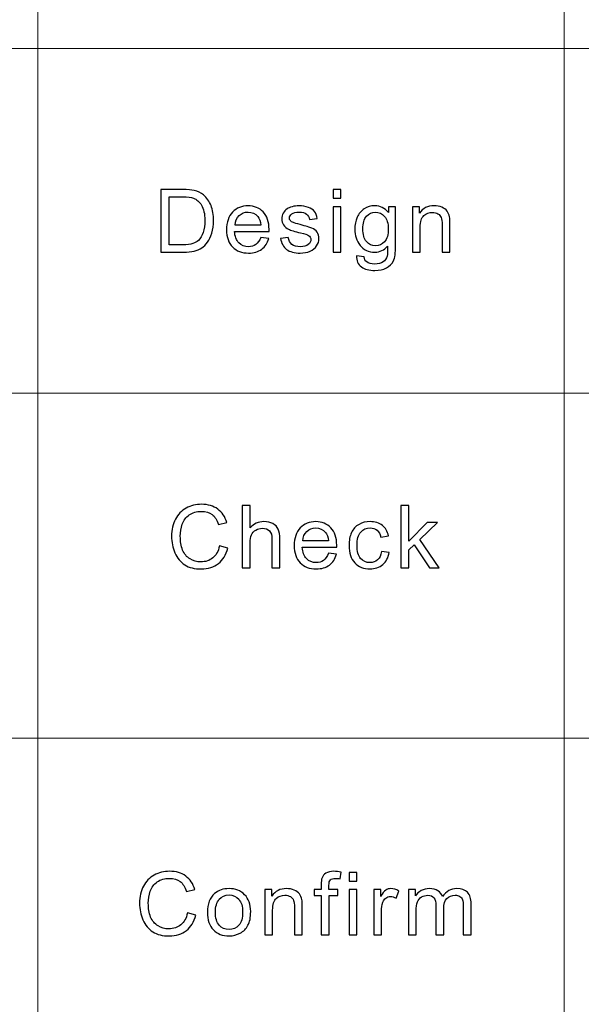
# Model space of a CAD drawing. Header units: millimetres. Extents: x -371 to 373, y -280 to 256.
# Tile 87 of 103: x 164 to 184, y -247 to -212. Entities that reach past the tile are written whole.
import ezdxf

# ---------------------------------------------------------------- set-up
doc = ezdxf.new("R2010")
doc.units = ezdxf.units.MM
doc.header["$MEASUREMENT"] = 0
doc.layers.add('layer 1', color=7, linetype='Continuous')

msp = doc.modelspace()

# ---------------------------------------------------------------- linework, layer by layer
at = {"layer": 'layer 1', "lineweight": 9}
for points in [[(164.7123, -175.029), (164.7123, -175.029), (164.7123, -262.7446), (164.7123, -262.7446)], [(183.8282, -175.029), (183.8282, -175.029), (183.8282, -262.7446), (183.8282, -262.7446)], [(107.3648, -212.6214), (107.3648, -212.6214), (241.1757, -212.6214), (241.1757, -212.6214)], [(107.3648, -225.1522), (107.3648, -225.1522), (241.1757, -225.1522), (241.1757, -225.1522)], [(95.4174, -237.683), (95.4174, -237.683), (241.1757, -237.683), (241.1757, -237.683)]]:
    msp.add_open_spline(points, degree=3, dxfattribs=at)
at = {"layer": 'layer 1', "color": 250}
for points, knots in [([(169.1731, -220.0209), (169.1731, -220.0209), (169.1731, -217.7476), (169.1731, -217.7476), (169.1731, -217.7476), (169.1731, -217.7476), (169.9713, -217.7476), (169.9713, -217.7476), (169.9713, -217.7476), (170.1516, -217.7476), (170.2891, -217.7582), (170.3841, -217.7799), (170.3841, -217.7799), (170.5167, -217.81), (170.63, -217.8645), (170.7238, -217.9429), (170.7238, -217.9429), (170.8464, -218.0445), (170.9375, -218.1736), (170.9978, -218.3313), (170.9978, -218.3313), (171.0588, -218.489), (171.0891, -218.6694), (171.0891, -218.8721), (171.0891, -218.8721), (171.0891, -219.0446), (171.0686, -219.1975), (171.0276, -219.3309), (171.0276, -219.3309), (170.9865, -219.4642), (170.9337, -219.5748), (170.8695, -219.6621), (170.8695, -219.6621), (170.8048, -219.7494), (170.7346, -219.8182), (170.6581, -219.868), (170.6581, -219.868), (170.582, -219.9182), (170.4898, -219.9563), (170.3818, -219.9823), (170.3818, -219.9823), (170.2735, -220.0082), (170.1494, -220.0209), (170.0091, -220.0209), (170.0091, -220.0209), (170.0091, -220.0209), (169.1731, -220.0209), (169.1731, -220.0209)], [0, 0, 0, 0, 0.0769231, 0.0769231, 0.0769231, 0.0769231, 0.1538462, 0.1538462, 0.1538462, 0.1538462, 0.2307692, 0.2307692, 0.2307692, 0.2307692, 0.3076923, 0.3076923, 0.3076923, 0.3076923, 0.3846154, 0.3846154, 0.3846154, 0.3846154, 0.4615385, 0.4615385, 0.4615385, 0.4615385, 0.5384615, 0.5384615, 0.5384615, 0.5384615, 0.6153846, 0.6153846, 0.6153846, 0.6153846, 0.6923077, 0.6923077, 0.6923077, 0.6923077, 0.7692308, 0.7692308, 0.7692308, 0.7692308, 0.8461538, 0.8461538, 0.8461538, 0.8461538, 1, 1, 1, 1]), ([(175.4325, -218.0651), (175.4325, -218.0651), (175.4325, -217.7476), (175.4325, -217.7476), (175.4325, -217.7476), (175.4325, -217.7476), (175.7173, -217.7476), (175.7173, -217.7476), (175.7173, -217.7476), (175.7173, -217.7476), (175.7173, -218.0651), (175.7173, -218.0651), (175.7173, -218.0651), (175.7173, -218.0651), (175.4325, -218.0651), (175.4325, -218.0651)], [0, 0, 0, 0, 0.2, 0.2, 0.2, 0.2, 0.4, 0.4, 0.4, 0.4, 0.6, 0.6, 0.6, 0.6, 1, 1, 1, 1]), ([(169.4805, -219.7542), (169.4805, -219.7542), (169.9746, -219.7542), (169.9746, -219.7542), (169.9746, -219.7542), (170.1273, -219.7542), (170.247, -219.7404), (170.3338, -219.7124), (170.3338, -219.7124), (170.4207, -219.6843), (170.4898, -219.6452), (170.5416, -219.5944), (170.5416, -219.5944), (170.6138, -219.523), (170.6704, -219.4266), (170.7109, -219.306), (170.7109, -219.306), (170.7514, -219.1853), (170.7718, -219.0393), (170.7718, -218.8673), (170.7718, -218.8673), (170.7718, -218.6292), (170.732, -218.4461), (170.6527, -218.318), (170.6527, -218.318), (170.5734, -218.19), (170.4768, -218.1043), (170.363, -218.0609), (170.363, -218.0609), (170.281, -218.0296), (170.1488, -218.0143), (169.9665, -218.0143), (169.9665, -218.0143), (169.9665, -218.0143), (169.4805, -218.0143), (169.4805, -218.0143), (169.4805, -218.0143), (169.4805, -218.0143), (169.4805, -219.7542), (169.4805, -219.7542)], [0, 0, 0, 0, 0.0909091, 0.0909091, 0.0909091, 0.0909091, 0.1818182, 0.1818182, 0.1818182, 0.1818182, 0.2727273, 0.2727273, 0.2727273, 0.2727273, 0.3636364, 0.3636364, 0.3636364, 0.3636364, 0.4545455, 0.4545455, 0.4545455, 0.4545455, 0.5454545, 0.5454545, 0.5454545, 0.5454545, 0.6363636, 0.6363636, 0.6363636, 0.6363636, 0.7272727, 0.7272727, 0.7272727, 0.7272727, 0.8181818, 0.8181818, 0.8181818, 0.8181818, 1, 1, 1, 1]), ([(172.8003, -219.4875), (172.8003, -219.4875), (173.0948, -219.5256), (173.0948, -219.5256), (173.0948, -219.5256), (173.0489, -219.6933), (172.9632, -219.824), (172.838, -219.9167), (172.838, -219.9167), (172.7129, -220.0093), (172.5532, -220.0558), (172.3585, -220.0558), (172.3585, -220.0558), (172.1136, -220.0558), (171.9194, -219.9817), (171.7759, -219.8336), (171.7759, -219.8336), (171.6325, -219.6859), (171.5607, -219.478), (171.5607, -219.2107), (171.5607, -219.2107), (171.5607, -218.9345), (171.633, -218.7197), (171.7781, -218.5673), (171.7781, -218.5673), (171.9232, -218.4143), (172.1115, -218.3381), (172.3429, -218.3381), (172.3429, -218.3381), (172.5667, -218.3381), (172.7496, -218.4128), (172.8914, -218.5625), (172.8914, -218.5625), (173.0333, -218.7123), (173.1046, -218.9229), (173.1046, -219.1943), (173.1046, -219.1943), (173.1046, -219.2107), (173.1039, -219.2356), (173.1029, -219.2684), (173.1029, -219.2684), (173.1029, -219.2684), (171.852, -219.2684), (171.852, -219.2684), (171.852, -219.2684), (171.8628, -219.4489), (171.9145, -219.5875), (172.0084, -219.6833), (172.0084, -219.6833), (172.1017, -219.7791), (172.2188, -219.8272), (172.3585, -219.8272), (172.3585, -219.8272), (172.4626, -219.8272), (172.5517, -219.8002), (172.6249, -219.7463), (172.6249, -219.7463), (172.6989, -219.6923), (172.7572, -219.606), (172.8003, -219.4875)], [0, 0, 0, 0, 0.0625, 0.0625, 0.0625, 0.0625, 0.125, 0.125, 0.125, 0.125, 0.1875, 0.1875, 0.1875, 0.1875, 0.25, 0.25, 0.25, 0.25, 0.3125, 0.3125, 0.3125, 0.3125, 0.375, 0.375, 0.375, 0.375, 0.4375, 0.4375, 0.4375, 0.4375, 0.5, 0.5, 0.5, 0.5, 0.5625, 0.5625, 0.5625, 0.5625, 0.625, 0.625, 0.625, 0.625, 0.6875, 0.6875, 0.6875, 0.6875, 0.75, 0.75, 0.75, 0.75, 0.8125, 0.8125, 0.8125, 0.8125, 0.875, 0.875, 0.875, 0.875, 1, 1, 1, 1]), ([(171.8682, -219.0398), (171.8682, -219.0398), (172.8035, -219.0398), (172.8035, -219.0398), (172.8035, -219.0398), (172.7911, -218.9012), (172.755, -218.7975), (172.6962, -218.7281), (172.6962, -218.7281), (172.6061, -218.6207), (172.4885, -218.5667), (172.3445, -218.5667), (172.3445, -218.5667), (172.2139, -218.5667), (172.1045, -218.6096), (172.0155, -218.6953), (172.0155, -218.6953), (171.927, -218.7811), (171.8779, -218.8959), (171.8682, -219.0398)], [0, 0, 0, 0, 0.1666667, 0.1666667, 0.1666667, 0.1666667, 0.3333333, 0.3333333, 0.3333333, 0.3333333, 0.5, 0.5, 0.5, 0.5, 0.6666667, 0.6666667, 0.6666667, 0.6666667, 1, 1, 1, 1]), ([(173.5211, -219.5288), (173.5211, -219.5288), (173.8027, -219.4843), (173.8027, -219.4843), (173.8027, -219.4843), (173.8183, -219.5949), (173.8626, -219.6796), (173.9348, -219.7389), (173.9348, -219.7389), (174.0071, -219.7976), (174.1085, -219.8272), (174.238, -219.8272), (174.238, -219.8272), (174.3691, -219.8272), (174.4661, -219.8013), (174.5298, -219.7489), (174.5298, -219.7489), (174.5929, -219.697), (174.6247, -219.6357), (174.6247, -219.5653), (174.6247, -219.5653), (174.6247, -219.5023), (174.5962, -219.4526), (174.5395, -219.4166), (174.5395, -219.4166), (174.4996, -219.3917), (174.4025, -219.3605), (174.2482, -219.3219), (174.2482, -219.3219), (174.04, -219.2705), (173.896, -219.2261), (173.8151, -219.1885), (173.8151, -219.1885), (173.7347, -219.1504), (173.6738, -219.0986), (173.6322, -219.0319), (173.6322, -219.0319), (173.5907, -218.9657), (173.5697, -218.8922), (173.5697, -218.8118), (173.5697, -218.8118), (173.5697, -218.7382), (173.5869, -218.6705), (173.6209, -218.608), (173.6209, -218.608), (173.6554, -218.5456), (173.7018, -218.4937), (173.7606, -218.4524), (173.7606, -218.4524), (173.8049, -218.4207), (173.8652, -218.3937), (173.9413, -218.3715), (173.9413, -218.3715), (174.0179, -218.3493), (174.0994, -218.3381), (174.1867, -218.3381), (174.1867, -218.3381), (174.3183, -218.3381), (174.4338, -218.3567), (174.533, -218.3942), (174.533, -218.3942), (174.6328, -218.4313), (174.7062, -218.4821), (174.7537, -218.5456), (174.7537, -218.5456), (174.8006, -218.6096), (174.8335, -218.6948), (174.8513, -218.8017), (174.8513, -218.8017), (174.8513, -218.8017), (174.573, -218.8398), (174.573, -218.8398), (174.573, -218.8398), (174.5605, -218.7541), (174.5238, -218.6869), (174.4635, -218.6387), (174.4635, -218.6387), (174.403, -218.5906), (174.3178, -218.5667), (174.2072, -218.5667), (174.2072, -218.5667), (174.0772, -218.5667), (173.984, -218.5879), (173.9283, -218.6302), (173.9283, -218.6302), (173.8728, -218.6726), (173.8447, -218.7223), (173.8447, -218.7789), (173.8447, -218.7789), (173.8447, -218.8149), (173.856, -218.8477), (173.8793, -218.8768), (173.8793, -218.8768), (173.9024, -218.9065), (173.9386, -218.9313), (173.9882, -218.9509), (173.9882, -218.9509), (174.0168, -218.9615), (174.0999, -218.9853), (174.239, -219.0224), (174.239, -219.0224), (174.4397, -219.0747), (174.58, -219.1181), (174.6598, -219.1515), (174.6598, -219.1515), (174.7396, -219.1848), (174.8022, -219.234), (174.8475, -219.2975), (174.8475, -219.2975), (174.8933, -219.3616), (174.9161, -219.4409), (174.9161, -219.5362), (174.9161, -219.5362), (174.9161, -219.6288), (174.8886, -219.7161), (174.833, -219.7981), (174.833, -219.7981), (174.7774, -219.8801), (174.6975, -219.9436), (174.5934, -219.9886), (174.5934, -219.9886), (174.4889, -220.0336), (174.3707, -220.0558), (174.239, -220.0558), (174.239, -220.0558), (174.0212, -220.0558), (173.8545, -220.0114), (173.7401, -219.923), (173.7401, -219.923), (173.6258, -219.8341), (173.5529, -219.7029), (173.5211, -219.5288)], [0, 0, 0, 0, 0.0294118, 0.0294118, 0.0294118, 0.0294118, 0.0588235, 0.0588235, 0.0588235, 0.0588235, 0.0882353, 0.0882353, 0.0882353, 0.0882353, 0.1176471, 0.1176471, 0.1176471, 0.1176471, 0.1470588, 0.1470588, 0.1470588, 0.1470588, 0.1764706, 0.1764706, 0.1764706, 0.1764706, 0.2058824, 0.2058824, 0.2058824, 0.2058824, 0.2352941, 0.2352941, 0.2352941, 0.2352941, 0.2647059, 0.2647059, 0.2647059, 0.2647059, 0.2941176, 0.2941176, 0.2941176, 0.2941176, 0.3235294, 0.3235294, 0.3235294, 0.3235294, 0.3529412, 0.3529412, 0.3529412, 0.3529412, 0.3823529, 0.3823529, 0.3823529, 0.3823529, 0.4117647, 0.4117647, 0.4117647, 0.4117647, 0.4411765, 0.4411765, 0.4411765, 0.4411765, 0.4705882, 0.4705882, 0.4705882, 0.4705882, 0.5, 0.5, 0.5, 0.5, 0.5294118, 0.5294118, 0.5294118, 0.5294118, 0.5588235, 0.5588235, 0.5588235, 0.5588235, 0.5882353, 0.5882353, 0.5882353, 0.5882353, 0.6176471, 0.6176471, 0.6176471, 0.6176471, 0.6470588, 0.6470588, 0.6470588, 0.6470588, 0.6764706, 0.6764706, 0.6764706, 0.6764706, 0.7058824, 0.7058824, 0.7058824, 0.7058824, 0.7352941, 0.7352941, 0.7352941, 0.7352941, 0.7647059, 0.7647059, 0.7647059, 0.7647059, 0.7941176, 0.7941176, 0.7941176, 0.7941176, 0.8235294, 0.8235294, 0.8235294, 0.8235294, 0.8529412, 0.8529412, 0.8529412, 0.8529412, 0.8823529, 0.8823529, 0.8823529, 0.8823529, 0.9117647, 0.9117647, 0.9117647, 0.9117647, 0.9411765, 0.9411765, 0.9411765, 0.9411765, 1, 1, 1, 1]), ([(175.4325, -220.0209), (175.4325, -220.0209), (175.4325, -218.3731), (175.4325, -218.3731), (175.4325, -218.3731), (175.4325, -218.3731), (175.7173, -218.3731), (175.7173, -218.3731), (175.7173, -218.3731), (175.7173, -218.3731), (175.7173, -220.0209), (175.7173, -220.0209), (175.7173, -220.0209), (175.7173, -220.0209), (175.4325, -220.0209), (175.4325, -220.0209)], [0, 0, 0, 0, 0.2, 0.2, 0.2, 0.2, 0.4, 0.4, 0.4, 0.4, 0.6, 0.6, 0.6, 0.6, 1, 1, 1, 1]), ([(176.279, -220.1574), (176.279, -220.1574), (176.5541, -220.1955), (176.5541, -220.1955), (176.5541, -220.1955), (176.5654, -220.2791), (176.5978, -220.34), (176.6506, -220.3786), (176.6506, -220.3786), (176.7213, -220.4299), (176.8179, -220.4559), (176.9403, -220.4559), (176.9403, -220.4559), (177.0719, -220.4559), (177.1739, -220.4299), (177.2456, -220.3786), (177.2456, -220.3786), (177.3174, -220.3273), (177.3659, -220.2548), (177.3913, -220.1622), (177.3913, -220.1622), (177.4059, -220.1056), (177.4128, -219.9865), (177.4118, -219.805), (177.4118, -219.805), (177.2871, -219.9489), (177.1324, -220.0209), (176.9468, -220.0209), (176.9468, -220.0209), (176.7159, -220.0209), (176.5369, -219.9394), (176.4106, -219.7759), (176.4106, -219.7759), (176.2839, -219.6129), (176.2208, -219.4171), (176.2208, -219.189), (176.2208, -219.189), (176.2208, -219.0319), (176.2498, -218.8869), (176.3076, -218.7541), (176.3076, -218.7541), (176.3653, -218.6213), (176.4494, -218.5191), (176.5595, -218.4466), (176.5595, -218.4466), (176.6695, -218.3741), (176.7989, -218.3381), (176.9479, -218.3381), (176.9479, -218.3381), (177.1458, -218.3381), (177.3092, -218.4175), (177.4377, -218.5763), (177.4377, -218.5763), (177.4377, -218.5763), (177.4377, -218.3731), (177.4377, -218.3731), (177.4377, -218.3731), (177.4377, -218.3731), (177.6998, -218.3731), (177.6998, -218.3731), (177.6998, -218.3731), (177.6998, -218.3731), (177.6998, -219.796), (177.6998, -219.796), (177.6998, -219.796), (177.6998, -220.0527), (177.6734, -220.2342), (177.6199, -220.341), (177.6199, -220.341), (177.5671, -220.4479), (177.4824, -220.5326), (177.3675, -220.5945), (177.3675, -220.5945), (177.2521, -220.6564), (177.1103, -220.6877), (176.942, -220.6877), (176.942, -220.6877), (176.7418, -220.6877), (176.5805, -220.6437), (176.4576, -220.5554), (176.4576, -220.5554), (176.334, -220.4675), (176.2747, -220.3347), (176.279, -220.1574)], [0, 0, 0, 0, 0.0454545, 0.0454545, 0.0454545, 0.0454545, 0.0909091, 0.0909091, 0.0909091, 0.0909091, 0.1363636, 0.1363636, 0.1363636, 0.1363636, 0.1818182, 0.1818182, 0.1818182, 0.1818182, 0.2272727, 0.2272727, 0.2272727, 0.2272727, 0.2727273, 0.2727273, 0.2727273, 0.2727273, 0.3181818, 0.3181818, 0.3181818, 0.3181818, 0.3636364, 0.3636364, 0.3636364, 0.3636364, 0.4090909, 0.4090909, 0.4090909, 0.4090909, 0.4545455, 0.4545455, 0.4545455, 0.4545455, 0.5, 0.5, 0.5, 0.5, 0.5454545, 0.5454545, 0.5454545, 0.5454545, 0.5909091, 0.5909091, 0.5909091, 0.5909091, 0.6363636, 0.6363636, 0.6363636, 0.6363636, 0.6818182, 0.6818182, 0.6818182, 0.6818182, 0.7272727, 0.7272727, 0.7272727, 0.7272727, 0.7727273, 0.7727273, 0.7727273, 0.7727273, 0.8181818, 0.8181818, 0.8181818, 0.8181818, 0.8636364, 0.8636364, 0.8636364, 0.8636364, 0.9090909, 0.9090909, 0.9090909, 0.9090909, 1, 1, 1, 1]), ([(176.512, -219.1689), (176.512, -219.3843), (176.5557, -219.5415), (176.6431, -219.6404), (176.6431, -219.6404), (176.7311, -219.7394), (176.8405, -219.7891), (176.9721, -219.7891), (176.9721, -219.7891), (177.1032, -219.7891), (177.2127, -219.7399), (177.3017, -219.6415), (177.3017, -219.6415), (177.3902, -219.5431), (177.4344, -219.3885), (177.4344, -219.1779), (177.4344, -219.1779), (177.4344, -218.9769), (177.3885, -218.825), (177.2974, -218.7229), (177.2974, -218.7229), (177.2063, -218.6207), (177.0962, -218.5699), (176.9679, -218.5699), (176.9679, -218.5699), (176.841, -218.5699), (176.7337, -218.6202), (176.6447, -218.7207), (176.6447, -218.7207), (176.5562, -218.8213), (176.512, -218.9705), (176.512, -219.1689)], [0, 0, 0, 0, 0.1111111, 0.1111111, 0.1111111, 0.1111111, 0.2222222, 0.2222222, 0.2222222, 0.2222222, 0.3333333, 0.3333333, 0.3333333, 0.3333333, 0.4444444, 0.4444444, 0.4444444, 0.4444444, 0.5555556, 0.5555556, 0.5555556, 0.5555556, 0.6666667, 0.6666667, 0.6666667, 0.6666667, 0.7777778, 0.7777778, 0.7777778, 0.7777778, 1, 1, 1, 1]), ([(178.3112, -220.0209), (178.3112, -220.0209), (178.3112, -218.3731), (178.3112, -218.3731), (178.3112, -218.3731), (178.3112, -218.3731), (178.5668, -218.3731), (178.5668, -218.3731), (178.5668, -218.3731), (178.5668, -218.3731), (178.5668, -218.607), (178.5668, -218.607), (178.5668, -218.607), (178.6898, -218.4276), (178.8679, -218.3381), (179.1003, -218.3381), (179.1003, -218.3381), (179.2017, -218.3381), (179.2945, -218.3561), (179.3792, -218.3916), (179.3792, -218.3916), (179.4639, -218.427), (179.5275, -218.4741), (179.5696, -218.5318), (179.5696, -218.5318), (179.6117, -218.5895), (179.6413, -218.6583), (179.6581, -218.7377), (179.6581, -218.7377), (179.6683, -218.7895), (179.6737, -218.88), (179.6737, -219.0091), (179.6737, -219.0091), (179.6737, -219.0091), (179.6737, -220.0209), (179.6737, -220.0209), (179.6737, -220.0209), (179.6737, -220.0209), (179.3889, -220.0209), (179.3889, -220.0209), (179.3889, -220.0209), (179.3889, -220.0209), (179.3889, -219.0197), (179.3889, -219.0197), (179.3889, -219.0197), (179.3889, -218.9059), (179.378, -218.8207), (179.3559, -218.7647), (179.3559, -218.7647), (179.3339, -218.7086), (179.2945, -218.6636), (179.2384, -218.6297), (179.2384, -218.6297), (179.1823, -218.5964), (179.116, -218.5794), (179.0404, -218.5794), (179.0404, -218.5794), (178.9196, -218.5794), (178.8155, -218.617), (178.7276, -218.6927), (178.7276, -218.6927), (178.6396, -218.7678), (178.596, -218.9112), (178.596, -219.1218), (178.596, -219.1218), (178.596, -219.1218), (178.596, -220.0209), (178.596, -220.0209), (178.596, -220.0209), (178.596, -220.0209), (178.3112, -220.0209), (178.3112, -220.0209)], [0, 0, 0, 0, 0.0526316, 0.0526316, 0.0526316, 0.0526316, 0.1052632, 0.1052632, 0.1052632, 0.1052632, 0.1578947, 0.1578947, 0.1578947, 0.1578947, 0.2105263, 0.2105263, 0.2105263, 0.2105263, 0.2631579, 0.2631579, 0.2631579, 0.2631579, 0.3157895, 0.3157895, 0.3157895, 0.3157895, 0.3684211, 0.3684211, 0.3684211, 0.3684211, 0.4210526, 0.4210526, 0.4210526, 0.4210526, 0.4736842, 0.4736842, 0.4736842, 0.4736842, 0.5263158, 0.5263158, 0.5263158, 0.5263158, 0.5789474, 0.5789474, 0.5789474, 0.5789474, 0.6315789, 0.6315789, 0.6315789, 0.6315789, 0.6842105, 0.6842105, 0.6842105, 0.6842105, 0.7368421, 0.7368421, 0.7368421, 0.7368421, 0.7894737, 0.7894737, 0.7894737, 0.7894737, 0.8421053, 0.8421053, 0.8421053, 0.8421053, 0.8947368, 0.8947368, 0.8947368, 0.8947368, 1, 1, 1, 1]), ([(171.3022, -230.6998), (171.3022, -230.6998), (171.6098, -230.776), (171.6098, -230.776), (171.6098, -230.776), (171.5455, -231.0232), (171.4301, -231.211), (171.2634, -231.3407), (171.2634, -231.3407), (171.0967, -231.4703), (170.8928, -231.5354), (170.6518, -231.5354), (170.6518, -231.5354), (170.4025, -231.5354), (170.1997, -231.4857), (170.0433, -231.3856), (170.0433, -231.3856), (169.8868, -231.2862), (169.7682, -231.1417), (169.6867, -230.9528), (169.6867, -230.9528), (169.6053, -230.7633), (169.5643, -230.5607), (169.5643, -230.3437), (169.5643, -230.3437), (169.5643, -230.1072), (169.6101, -229.9008), (169.7023, -229.7246), (169.7023, -229.7246), (169.7946, -229.5484), (169.9257, -229.4145), (170.0956, -229.323), (170.0956, -229.323), (170.2655, -229.2314), (170.4527, -229.1859), (170.6566, -229.1859), (170.6566, -229.1859), (170.8886, -229.1859), (171.0833, -229.2436), (171.2408, -229.3595), (171.2408, -229.3595), (171.3988, -229.4754), (171.5088, -229.6378), (171.5709, -229.8474), (171.5709, -229.8474), (171.5709, -229.8474), (171.2699, -229.9172), (171.2699, -229.9172), (171.2699, -229.9172), (171.2165, -229.7521), (171.1383, -229.6315), (171.0363, -229.5563), (171.0363, -229.5563), (170.9343, -229.4806), (170.806, -229.4431), (170.6512, -229.4431), (170.6512, -229.4431), (170.4737, -229.4431), (170.3249, -229.4849), (170.2056, -229.5685), (170.2056, -229.5685), (170.0864, -229.6521), (170.0022, -229.7648), (169.9542, -229.9056), (169.9542, -229.9056), (169.9057, -230.0469), (169.8814, -230.1924), (169.8814, -230.3421), (169.8814, -230.3421), (169.8814, -230.5353), (169.91, -230.7041), (169.9672, -230.848), (169.9672, -230.848), (170.0243, -230.9925), (170.1133, -231.0999), (170.2342, -231.1713), (170.2342, -231.1713), (170.355, -231.2428), (170.4856, -231.2782), (170.6264, -231.2782), (170.6264, -231.2782), (170.7979, -231.2782), (170.9425, -231.2295), (171.0611, -231.1327), (171.0611, -231.1327), (171.1798, -231.0353), (171.2602, -230.8914), (171.3022, -230.6998)], [0, 0, 0, 0, 0.0434783, 0.0434783, 0.0434783, 0.0434783, 0.0869565, 0.0869565, 0.0869565, 0.0869565, 0.1304348, 0.1304348, 0.1304348, 0.1304348, 0.173913, 0.173913, 0.173913, 0.173913, 0.2173913, 0.2173913, 0.2173913, 0.2173913, 0.2608696, 0.2608696, 0.2608696, 0.2608696, 0.3043478, 0.3043478, 0.3043478, 0.3043478, 0.3478261, 0.3478261, 0.3478261, 0.3478261, 0.3913043, 0.3913043, 0.3913043, 0.3913043, 0.4347826, 0.4347826, 0.4347826, 0.4347826, 0.4782609, 0.4782609, 0.4782609, 0.4782609, 0.5217391, 0.5217391, 0.5217391, 0.5217391, 0.5652174, 0.5652174, 0.5652174, 0.5652174, 0.6086957, 0.6086957, 0.6086957, 0.6086957, 0.6521739, 0.6521739, 0.6521739, 0.6521739, 0.6956522, 0.6956522, 0.6956522, 0.6956522, 0.7391304, 0.7391304, 0.7391304, 0.7391304, 0.7826087, 0.7826087, 0.7826087, 0.7826087, 0.826087, 0.826087, 0.826087, 0.826087, 0.8695652, 0.8695652, 0.8695652, 0.8695652, 0.9130435, 0.9130435, 0.9130435, 0.9130435, 1, 1, 1, 1]), ([(172.1332, -231.4973), (172.1332, -231.4973), (172.1332, -229.224), (172.1332, -229.224), (172.1332, -229.224), (172.1332, -229.224), (172.418, -229.224), (172.418, -229.224), (172.418, -229.224), (172.418, -229.224), (172.418, -230.0421), (172.418, -230.0421), (172.418, -230.0421), (172.5501, -229.8902), (172.7168, -229.8145), (172.9185, -229.8145), (172.9185, -229.8145), (173.0421, -229.8145), (173.1494, -229.8384), (173.2412, -229.8865), (173.2412, -229.8865), (173.3323, -229.9347), (173.3975, -230.0008), (173.4369, -230.0855), (173.4369, -230.0855), (173.4763, -230.1701), (173.4957, -230.2934), (173.4957, -230.4543), (173.4957, -230.4543), (173.4957, -230.4543), (173.4957, -231.4973), (173.4957, -231.4973), (173.4957, -231.4973), (173.4957, -231.4973), (173.2109, -231.4973), (173.2109, -231.4973), (173.2109, -231.4973), (173.2109, -231.4973), (173.2109, -230.4554), (173.2109, -230.4554), (173.2109, -230.4554), (173.2109, -230.3162), (173.1802, -230.2146), (173.1192, -230.1511), (173.1192, -230.1511), (173.0577, -230.0876), (172.9714, -230.0558), (172.8592, -230.0558), (172.8592, -230.0558), (172.7756, -230.0558), (172.6968, -230.077), (172.6229, -230.1199), (172.6229, -230.1199), (172.549, -230.1627), (172.4967, -230.2209), (172.4649, -230.2945), (172.4649, -230.2945), (172.4336, -230.3675), (172.418, -230.4686), (172.418, -230.5977), (172.418, -230.5977), (172.418, -230.5977), (172.418, -231.4973), (172.418, -231.4973), (172.418, -231.4973), (172.418, -231.4973), (172.1332, -231.4973), (172.1332, -231.4973)], [0, 0, 0, 0, 0.0555556, 0.0555556, 0.0555556, 0.0555556, 0.1111111, 0.1111111, 0.1111111, 0.1111111, 0.1666667, 0.1666667, 0.1666667, 0.1666667, 0.2222222, 0.2222222, 0.2222222, 0.2222222, 0.2777778, 0.2777778, 0.2777778, 0.2777778, 0.3333333, 0.3333333, 0.3333333, 0.3333333, 0.3888889, 0.3888889, 0.3888889, 0.3888889, 0.4444444, 0.4444444, 0.4444444, 0.4444444, 0.5, 0.5, 0.5, 0.5, 0.5555556, 0.5555556, 0.5555556, 0.5555556, 0.6111111, 0.6111111, 0.6111111, 0.6111111, 0.6666667, 0.6666667, 0.6666667, 0.6666667, 0.7222222, 0.7222222, 0.7222222, 0.7222222, 0.7777778, 0.7777778, 0.7777778, 0.7777778, 0.8333333, 0.8333333, 0.8333333, 0.8333333, 0.8888889, 0.8888889, 0.8888889, 0.8888889, 1, 1, 1, 1]), ([(177.8919, -231.4973), (177.8919, -231.4973), (177.8919, -229.224), (177.8919, -229.224), (177.8919, -229.224), (177.8919, -229.224), (178.1767, -229.224), (178.1767, -229.224), (178.1767, -229.224), (178.1767, -229.224), (178.1767, -230.5189), (178.1767, -230.5189), (178.1767, -230.5189), (178.1767, -230.5189), (178.8499, -229.8495), (178.8499, -229.8495), (178.8499, -229.8495), (178.8499, -229.8495), (179.2178, -229.8495), (179.2178, -229.8495), (179.2178, -229.8495), (179.2178, -229.8495), (178.577, -230.4617), (178.577, -230.4617), (178.577, -230.4617), (178.577, -230.4617), (179.2825, -231.4973), (179.2825, -231.4973), (179.2825, -231.4973), (179.2825, -231.4973), (178.9319, -231.4973), (178.9319, -231.4973), (178.9319, -231.4973), (178.9319, -231.4973), (178.3742, -230.6554), (178.3742, -230.6554), (178.3742, -230.6554), (178.3742, -230.6554), (178.1767, -230.8438), (178.1767, -230.8438), (178.1767, -230.8438), (178.1767, -230.8438), (178.1767, -231.4973), (178.1767, -231.4973), (178.1767, -231.4973), (178.1767, -231.4973), (177.8919, -231.4973), (177.8919, -231.4973)], [0, 0, 0, 0, 0.0769231, 0.0769231, 0.0769231, 0.0769231, 0.1538462, 0.1538462, 0.1538462, 0.1538462, 0.2307692, 0.2307692, 0.2307692, 0.2307692, 0.3076923, 0.3076923, 0.3076923, 0.3076923, 0.3846154, 0.3846154, 0.3846154, 0.3846154, 0.4615385, 0.4615385, 0.4615385, 0.4615385, 0.5384615, 0.5384615, 0.5384615, 0.5384615, 0.6153846, 0.6153846, 0.6153846, 0.6153846, 0.6923077, 0.6923077, 0.6923077, 0.6923077, 0.7692308, 0.7692308, 0.7692308, 0.7692308, 0.8461538, 0.8461538, 0.8461538, 0.8461538, 1, 1, 1, 1]), ([(175.2587, -230.9639), (175.2587, -230.9639), (175.5532, -231.002), (175.5532, -231.002), (175.5532, -231.002), (175.5073, -231.1697), (175.4216, -231.3004), (175.2964, -231.3931), (175.2964, -231.3931), (175.1713, -231.4857), (175.0116, -231.5322), (174.8169, -231.5322), (174.8169, -231.5322), (174.572, -231.5322), (174.3779, -231.4581), (174.2343, -231.31), (174.2343, -231.31), (174.0909, -231.1623), (174.0191, -230.9544), (174.0191, -230.6871), (174.0191, -230.6871), (174.0191, -230.4109), (174.0914, -230.1961), (174.2365, -230.0437), (174.2365, -230.0437), (174.3816, -229.8907), (174.5699, -229.8145), (174.8013, -229.8145), (174.8013, -229.8145), (175.0252, -229.8145), (175.208, -229.8892), (175.3498, -230.0389), (175.3498, -230.0389), (175.4917, -230.1887), (175.563, -230.3993), (175.563, -230.6707), (175.563, -230.6707), (175.563, -230.6871), (175.5624, -230.712), (175.5613, -230.7448), (175.5613, -230.7448), (175.5613, -230.7448), (174.3104, -230.7448), (174.3104, -230.7448), (174.3104, -230.7448), (174.3212, -230.9253), (174.373, -231.0639), (174.4668, -231.1597), (174.4668, -231.1597), (174.5601, -231.2555), (174.6772, -231.3036), (174.8169, -231.3036), (174.8169, -231.3036), (174.921, -231.3036), (175.0101, -231.2766), (175.0834, -231.2227), (175.0834, -231.2227), (175.1573, -231.1687), (175.2156, -231.0824), (175.2587, -230.9639)], [0, 0, 0, 0, 0.0625, 0.0625, 0.0625, 0.0625, 0.125, 0.125, 0.125, 0.125, 0.1875, 0.1875, 0.1875, 0.1875, 0.25, 0.25, 0.25, 0.25, 0.3125, 0.3125, 0.3125, 0.3125, 0.375, 0.375, 0.375, 0.375, 0.4375, 0.4375, 0.4375, 0.4375, 0.5, 0.5, 0.5, 0.5, 0.5625, 0.5625, 0.5625, 0.5625, 0.625, 0.625, 0.625, 0.625, 0.6875, 0.6875, 0.6875, 0.6875, 0.75, 0.75, 0.75, 0.75, 0.8125, 0.8125, 0.8125, 0.8125, 0.875, 0.875, 0.875, 0.875, 1, 1, 1, 1]), ([(174.3266, -230.5162), (174.3266, -230.5162), (175.262, -230.5162), (175.262, -230.5162), (175.262, -230.5162), (175.2495, -230.3776), (175.2134, -230.2739), (175.1546, -230.2045), (175.1546, -230.2045), (175.0645, -230.0971), (174.9469, -230.0431), (174.8029, -230.0431), (174.8029, -230.0431), (174.6724, -230.0431), (174.5629, -230.086), (174.4739, -230.1717), (174.4739, -230.1717), (174.3854, -230.2575), (174.3363, -230.3723), (174.3266, -230.5162)], [0, 0, 0, 0, 0.1666667, 0.1666667, 0.1666667, 0.1666667, 0.3333333, 0.3333333, 0.3333333, 0.3333333, 0.5, 0.5, 0.5, 0.5, 0.6666667, 0.6666667, 0.6666667, 0.6666667, 1, 1, 1, 1]), ([(177.19, -230.894), (177.19, -230.894), (177.4683, -230.9321), (177.4683, -230.9321), (177.4683, -230.9321), (177.4376, -231.12), (177.3599, -231.2666), (177.2342, -231.3729), (177.2342, -231.3729), (177.1085, -231.4793), (176.9537, -231.5322), (176.7708, -231.5322), (176.7708, -231.5322), (176.5416, -231.5322), (176.3571, -231.4587), (176.2179, -231.3116), (176.2179, -231.3116), (176.0783, -231.1645), (176.0086, -230.9538), (176.0086, -230.6797), (176.0086, -230.6797), (176.0086, -230.5019), (176.0388, -230.3469), (176.0988, -230.2135), (176.0988, -230.2135), (176.1586, -230.0807), (176.2497, -229.9807), (176.3728, -229.9146), (176.3728, -229.9146), (176.4952, -229.8479), (176.6284, -229.8145), (176.773, -229.8145), (176.773, -229.8145), (176.9548, -229.8145), (177.1042, -229.8595), (177.2196, -229.95), (177.2196, -229.95), (177.3357, -230.0405), (177.4101, -230.1691), (177.4424, -230.3352), (177.4424, -230.3352), (177.4424, -230.3352), (177.1674, -230.3765), (177.1674, -230.3765), (177.1674, -230.3765), (177.1408, -230.2659), (177.0945, -230.1828), (177.0271, -230.1268), (177.0271, -230.1268), (176.9602, -230.0712), (176.8793, -230.0431), (176.7843, -230.0431), (176.7843, -230.0431), (176.6409, -230.0431), (176.5243, -230.0934), (176.4342, -230.194), (176.4342, -230.194), (176.3447, -230.295), (176.3, -230.4538), (176.3, -230.6718), (176.3, -230.6718), (176.3, -230.893), (176.3431, -231.0533), (176.4294, -231.1533), (176.4294, -231.1533), (176.5162, -231.2534), (176.6289, -231.3036), (176.7676, -231.3036), (176.7676, -231.3036), (176.8798, -231.3036), (176.9732, -231.2703), (177.0476, -231.2031), (177.0476, -231.2031), (177.1225, -231.1364), (177.17, -231.0332), (177.19, -230.894)], [0, 0, 0, 0, 0.05, 0.05, 0.05, 0.05, 0.1, 0.1, 0.1, 0.1, 0.15, 0.15, 0.15, 0.15, 0.2, 0.2, 0.2, 0.2, 0.25, 0.25, 0.25, 0.25, 0.3, 0.3, 0.3, 0.3, 0.35, 0.35, 0.35, 0.35, 0.4, 0.4, 0.4, 0.4, 0.45, 0.45, 0.45, 0.45, 0.5, 0.5, 0.5, 0.5, 0.55, 0.55, 0.55, 0.55, 0.6, 0.6, 0.6, 0.6, 0.65, 0.65, 0.65, 0.65, 0.7, 0.7, 0.7, 0.7, 0.75, 0.75, 0.75, 0.75, 0.8, 0.8, 0.8, 0.8, 0.85, 0.85, 0.85, 0.85, 0.9, 0.9, 0.9, 0.9, 1, 1, 1, 1]), ([(170.1401, -244.0348), (170.1401, -244.0348), (170.4477, -244.111), (170.4477, -244.111), (170.4477, -244.111), (170.3834, -244.3582), (170.268, -244.546), (170.1013, -244.6757), (170.1013, -244.6757), (169.9346, -244.8053), (169.7307, -244.8704), (169.4897, -244.8704), (169.4897, -244.8704), (169.2404, -244.8704), (169.0376, -244.8207), (168.8812, -244.7206), (168.8812, -244.7206), (168.7247, -244.6212), (168.6061, -244.4767), (168.5246, -244.2878), (168.5246, -244.2878), (168.4432, -244.0983), (168.4022, -243.8957), (168.4022, -243.6787), (168.4022, -243.6787), (168.4022, -243.4422), (168.448, -243.2358), (168.5402, -243.0596), (168.5402, -243.0596), (168.6325, -242.8834), (168.7636, -242.7495), (168.9335, -242.658), (168.9335, -242.658), (169.1034, -242.5664), (169.2906, -242.5209), (169.4945, -242.5209), (169.4945, -242.5209), (169.7265, -242.5209), (169.9212, -242.5786), (170.0787, -242.6945), (170.0787, -242.6945), (170.2367, -242.8104), (170.3467, -242.9728), (170.4088, -243.1824), (170.4088, -243.1824), (170.4088, -243.1824), (170.1078, -243.2522), (170.1078, -243.2522), (170.1078, -243.2522), (170.0544, -243.0871), (169.9762, -242.9665), (169.8742, -242.8913), (169.8742, -242.8913), (169.7722, -242.8156), (169.6439, -242.7781), (169.4891, -242.7781), (169.4891, -242.7781), (169.3116, -242.7781), (169.1628, -242.8199), (169.0435, -242.9035), (169.0435, -242.9035), (168.9243, -242.9871), (168.8401, -243.0998), (168.7921, -243.2406), (168.7921, -243.2406), (168.7436, -243.3819), (168.7193, -243.5274), (168.7193, -243.6771), (168.7193, -243.6771), (168.7193, -243.8703), (168.7479, -244.0391), (168.8051, -244.183), (168.8051, -244.183), (168.8622, -244.3275), (168.9512, -244.4349), (169.0721, -244.5063), (169.0721, -244.5063), (169.1929, -244.5778), (169.3235, -244.6132), (169.4643, -244.6132), (169.4643, -244.6132), (169.6358, -244.6132), (169.7804, -244.5645), (169.899, -244.4677), (169.899, -244.4677), (170.0177, -244.3703), (170.0981, -244.2264), (170.1401, -244.0348)], [0, 0, 0, 0, 0.0434783, 0.0434783, 0.0434783, 0.0434783, 0.0869565, 0.0869565, 0.0869565, 0.0869565, 0.1304348, 0.1304348, 0.1304348, 0.1304348, 0.173913, 0.173913, 0.173913, 0.173913, 0.2173913, 0.2173913, 0.2173913, 0.2173913, 0.2608696, 0.2608696, 0.2608696, 0.2608696, 0.3043478, 0.3043478, 0.3043478, 0.3043478, 0.3478261, 0.3478261, 0.3478261, 0.3478261, 0.3913043, 0.3913043, 0.3913043, 0.3913043, 0.4347826, 0.4347826, 0.4347826, 0.4347826, 0.4782609, 0.4782609, 0.4782609, 0.4782609, 0.5217391, 0.5217391, 0.5217391, 0.5217391, 0.5652174, 0.5652174, 0.5652174, 0.5652174, 0.6086957, 0.6086957, 0.6086957, 0.6086957, 0.6521739, 0.6521739, 0.6521739, 0.6521739, 0.6956522, 0.6956522, 0.6956522, 0.6956522, 0.7391304, 0.7391304, 0.7391304, 0.7391304, 0.7826087, 0.7826087, 0.7826087, 0.7826087, 0.826087, 0.826087, 0.826087, 0.826087, 0.8695652, 0.8695652, 0.8695652, 0.8695652, 0.9130435, 0.9130435, 0.9130435, 0.9130435, 1, 1, 1, 1]), ([(174.9986, -244.8323), (174.9986, -244.8323), (174.9986, -243.4004), (174.9986, -243.4004), (174.9986, -243.4004), (174.9986, -243.4004), (174.7462, -243.4004), (174.7462, -243.4004), (174.7462, -243.4004), (174.7462, -243.4004), (174.7462, -243.1845), (174.7462, -243.1845), (174.7462, -243.1845), (174.7462, -243.1845), (174.9986, -243.1845), (174.9986, -243.1845), (174.9986, -243.1845), (174.9986, -243.1845), (174.9986, -243.0098), (174.9986, -243.0098), (174.9986, -243.0098), (174.9986, -242.8993), (175.0084, -242.8172), (175.0283, -242.7638), (175.0283, -242.7638), (175.0558, -242.6918), (175.1033, -242.6331), (175.1723, -242.5881), (175.1723, -242.5881), (175.2408, -242.5431), (175.3374, -242.5209), (175.4615, -242.5209), (175.4615, -242.5209), (175.5418, -242.5209), (175.6303, -242.5304), (175.7274, -242.5489), (175.7274, -242.5489), (175.7274, -242.5489), (175.6848, -242.7934), (175.6848, -242.7934), (175.6848, -242.7934), (175.6254, -242.7834), (175.5699, -242.7781), (175.5171, -242.7781), (175.5171, -242.7781), (175.4307, -242.7781), (175.3698, -242.7961), (175.3336, -242.832), (175.3336, -242.832), (175.298, -242.868), (175.2803, -242.9352), (175.2803, -243.0337), (175.2803, -243.0337), (175.2803, -243.0337), (175.2803, -243.1845), (175.2803, -243.1845), (175.2803, -243.1845), (175.2803, -243.1845), (175.6071, -243.1845), (175.6071, -243.1845), (175.6071, -243.1845), (175.6071, -243.1845), (175.6071, -243.4004), (175.6071, -243.4004), (175.6071, -243.4004), (175.6071, -243.4004), (175.2834, -243.4004), (175.2834, -243.4004), (175.2834, -243.4004), (175.2834, -243.4004), (175.2834, -244.8323), (175.2834, -244.8323), (175.2834, -244.8323), (175.2834, -244.8323), (174.9986, -244.8323), (174.9986, -244.8323)], [0, 0, 0, 0, 0.05, 0.05, 0.05, 0.05, 0.1, 0.1, 0.1, 0.1, 0.15, 0.15, 0.15, 0.15, 0.2, 0.2, 0.2, 0.2, 0.25, 0.25, 0.25, 0.25, 0.3, 0.3, 0.3, 0.3, 0.35, 0.35, 0.35, 0.35, 0.4, 0.4, 0.4, 0.4, 0.45, 0.45, 0.45, 0.45, 0.5, 0.5, 0.5, 0.5, 0.55, 0.55, 0.55, 0.55, 0.6, 0.6, 0.6, 0.6, 0.65, 0.65, 0.65, 0.65, 0.7, 0.7, 0.7, 0.7, 0.75, 0.75, 0.75, 0.75, 0.8, 0.8, 0.8, 0.8, 0.85, 0.85, 0.85, 0.85, 0.9, 0.9, 0.9, 0.9, 1, 1, 1, 1]), ([(176.0097, -242.8765), (176.0097, -242.8765), (176.0097, -242.559), (176.0097, -242.559), (176.0097, -242.559), (176.0097, -242.559), (176.2945, -242.559), (176.2945, -242.559), (176.2945, -242.559), (176.2945, -242.559), (176.2945, -242.8765), (176.2945, -242.8765), (176.2945, -242.8765), (176.2945, -242.8765), (176.0097, -242.8765), (176.0097, -242.8765)], [0, 0, 0, 0, 0.2, 0.2, 0.2, 0.2, 0.4, 0.4, 0.4, 0.4, 0.6, 0.6, 0.6, 0.6, 1, 1, 1, 1]), ([(170.8643, -244.0084), (170.8643, -243.7041), (170.9505, -243.4787), (171.1237, -243.3321), (171.1237, -243.3321), (171.2677, -243.2104), (171.4441, -243.1495), (171.6518, -243.1495), (171.6518, -243.1495), (171.8821, -243.1495), (172.0709, -243.2236), (172.2177, -243.3718), (172.2177, -243.3718), (172.3639, -243.5194), (172.4372, -243.7242), (172.4372, -243.9851), (172.4372, -243.9851), (172.4372, -244.1968), (172.4049, -244.3629), (172.3401, -244.4841), (172.3401, -244.4841), (172.2754, -244.6053), (172.181, -244.6995), (172.0569, -244.7667), (172.0569, -244.7667), (171.9334, -244.8339), (171.798, -244.8672), (171.6518, -244.8672), (171.6518, -244.8672), (171.4166, -244.8672), (171.2268, -244.7937), (171.0816, -244.646), (171.0816, -244.646), (170.9366, -244.4984), (170.8643, -244.2857), (170.8643, -244.0084)], [0, 0, 0, 0, 0.1, 0.1, 0.1, 0.1, 0.2, 0.2, 0.2, 0.2, 0.3, 0.3, 0.3, 0.3, 0.4, 0.4, 0.4, 0.4, 0.5, 0.5, 0.5, 0.5, 0.6, 0.6, 0.6, 0.6, 0.7, 0.7, 0.7, 0.7, 0.8, 0.8, 0.8, 0.8, 1, 1, 1, 1]), ([(172.9509, -244.8323), (172.9509, -244.8323), (172.9509, -243.1845), (172.9509, -243.1845), (172.9509, -243.1845), (172.9509, -243.1845), (173.2066, -243.1845), (173.2066, -243.1845), (173.2066, -243.1845), (173.2066, -243.1845), (173.2066, -243.4184), (173.2066, -243.4184), (173.2066, -243.4184), (173.3295, -243.239), (173.5076, -243.1495), (173.74, -243.1495), (173.74, -243.1495), (173.8414, -243.1495), (173.9342, -243.1675), (174.0189, -243.203), (174.0189, -243.203), (174.1036, -243.2384), (174.1672, -243.2855), (174.2093, -243.3432), (174.2093, -243.3432), (174.2514, -243.4009), (174.2811, -243.4697), (174.2978, -243.5491), (174.2978, -243.5491), (174.308, -243.6009), (174.3134, -243.6914), (174.3134, -243.8205), (174.3134, -243.8205), (174.3134, -243.8205), (174.3134, -244.8323), (174.3134, -244.8323), (174.3134, -244.8323), (174.3134, -244.8323), (174.0286, -244.8323), (174.0286, -244.8323), (174.0286, -244.8323), (174.0286, -244.8323), (174.0286, -243.8311), (174.0286, -243.8311), (174.0286, -243.8311), (174.0286, -243.7173), (174.0178, -243.6321), (173.9957, -243.5761), (173.9957, -243.5761), (173.9737, -243.52), (173.9342, -243.475), (173.8781, -243.4411), (173.8781, -243.4411), (173.8221, -243.4078), (173.7557, -243.3908), (173.6802, -243.3908), (173.6802, -243.3908), (173.5594, -243.3908), (173.4552, -243.4284), (173.3673, -243.5041), (173.3673, -243.5041), (173.2794, -243.5792), (173.2357, -243.7226), (173.2357, -243.9332), (173.2357, -243.9332), (173.2357, -243.9332), (173.2357, -244.8323), (173.2357, -244.8323), (173.2357, -244.8323), (173.2357, -244.8323), (172.9509, -244.8323), (172.9509, -244.8323)], [0, 0, 0, 0, 0.0526316, 0.0526316, 0.0526316, 0.0526316, 0.1052632, 0.1052632, 0.1052632, 0.1052632, 0.1578947, 0.1578947, 0.1578947, 0.1578947, 0.2105263, 0.2105263, 0.2105263, 0.2105263, 0.2631579, 0.2631579, 0.2631579, 0.2631579, 0.3157895, 0.3157895, 0.3157895, 0.3157895, 0.3684211, 0.3684211, 0.3684211, 0.3684211, 0.4210526, 0.4210526, 0.4210526, 0.4210526, 0.4736842, 0.4736842, 0.4736842, 0.4736842, 0.5263158, 0.5263158, 0.5263158, 0.5263158, 0.5789474, 0.5789474, 0.5789474, 0.5789474, 0.6315789, 0.6315789, 0.6315789, 0.6315789, 0.6842105, 0.6842105, 0.6842105, 0.6842105, 0.7368421, 0.7368421, 0.7368421, 0.7368421, 0.7894737, 0.7894737, 0.7894737, 0.7894737, 0.8421053, 0.8421053, 0.8421053, 0.8421053, 0.8947368, 0.8947368, 0.8947368, 0.8947368, 1, 1, 1, 1]), ([(176.0097, -244.8323), (176.0097, -244.8323), (176.0097, -243.1845), (176.0097, -243.1845), (176.0097, -243.1845), (176.0097, -243.1845), (176.2945, -243.1845), (176.2945, -243.1845), (176.2945, -243.1845), (176.2945, -243.1845), (176.2945, -244.8323), (176.2945, -244.8323), (176.2945, -244.8323), (176.2945, -244.8323), (176.0097, -244.8323), (176.0097, -244.8323)], [0, 0, 0, 0, 0.2, 0.2, 0.2, 0.2, 0.4, 0.4, 0.4, 0.4, 0.6, 0.6, 0.6, 0.6, 1, 1, 1, 1]), ([(176.9054, -244.8323), (176.9054, -244.8323), (176.9054, -243.1845), (176.9054, -243.1845), (176.9054, -243.1845), (176.9054, -243.1845), (177.161, -243.1845), (177.161, -243.1845), (177.161, -243.1845), (177.161, -243.1845), (177.161, -243.4369), (177.161, -243.4369), (177.161, -243.4369), (177.2263, -243.3199), (177.2867, -243.2427), (177.3423, -243.2056), (177.3423, -243.2056), (177.3978, -243.1681), (177.4588, -243.1495), (177.5251, -243.1495), (177.5251, -243.1495), (177.6212, -243.1495), (177.7188, -243.1792), (177.818, -243.2379), (177.818, -243.2379), (177.818, -243.2379), (177.7166, -243.4956), (177.7166, -243.4956), (177.7166, -243.4956), (177.6476, -243.4575), (177.5785, -243.4385), (177.5094, -243.4385), (177.5094, -243.4385), (177.4475, -243.4385), (177.3919, -243.457), (177.3428, -243.4935), (177.3428, -243.4935), (177.2937, -243.53), (177.2587, -243.5808), (177.2376, -243.6459), (177.2376, -243.6459), (177.2058, -243.7449), (177.1902, -243.8533), (177.1902, -243.9713), (177.1902, -243.9713), (177.1902, -243.9713), (177.1902, -244.8323), (177.1902, -244.8323), (177.1902, -244.8323), (177.1902, -244.8323), (176.9054, -244.8323), (176.9054, -244.8323)], [0, 0, 0, 0, 0.0714286, 0.0714286, 0.0714286, 0.0714286, 0.1428571, 0.1428571, 0.1428571, 0.1428571, 0.2142857, 0.2142857, 0.2142857, 0.2142857, 0.2857143, 0.2857143, 0.2857143, 0.2857143, 0.3571429, 0.3571429, 0.3571429, 0.3571429, 0.4285714, 0.4285714, 0.4285714, 0.4285714, 0.5, 0.5, 0.5, 0.5, 0.5714286, 0.5714286, 0.5714286, 0.5714286, 0.6428571, 0.6428571, 0.6428571, 0.6428571, 0.7142857, 0.7142857, 0.7142857, 0.7142857, 0.7857143, 0.7857143, 0.7857143, 0.7857143, 0.8571429, 0.8571429, 0.8571429, 0.8571429, 1, 1, 1, 1]), ([(178.1662, -244.8323), (178.1662, -244.8323), (178.1662, -243.1845), (178.1662, -243.1845), (178.1662, -243.1845), (178.1662, -243.1845), (178.4219, -243.1845), (178.4219, -243.1845), (178.4219, -243.1845), (178.4219, -243.1845), (178.4219, -243.4173), (178.4219, -243.4173), (178.4219, -243.4173), (178.4742, -243.3369), (178.5443, -243.2718), (178.6317, -243.2231), (178.6317, -243.2231), (178.719, -243.1739), (178.8183, -243.1495), (178.93, -243.1495), (178.93, -243.1495), (179.0541, -243.1495), (179.156, -243.1749), (179.2353, -243.2252), (179.2353, -243.2252), (179.3145, -243.276), (179.3707, -243.3464), (179.403, -243.4374), (179.403, -243.4374), (179.5368, -243.2453), (179.7099, -243.1495), (179.9236, -243.1495), (179.9236, -243.1495), (180.0908, -243.1495), (180.2197, -243.1945), (180.3092, -243.285), (180.3092, -243.285), (180.3993, -243.3755), (180.4447, -243.5147), (180.4447, -243.7025), (180.4447, -243.7025), (180.4447, -243.7025), (180.4447, -244.8323), (180.4447, -244.8323), (180.4447, -244.8323), (180.4447, -244.8323), (180.1599, -244.8323), (180.1599, -244.8323), (180.1599, -244.8323), (180.1599, -244.8323), (180.1599, -243.7951), (180.1599, -243.7951), (180.1599, -243.7951), (180.1599, -243.684), (180.1501, -243.6036), (180.1318, -243.5544), (180.1318, -243.5544), (180.1134, -243.5051), (180.08, -243.466), (180.0309, -243.4358), (180.0309, -243.4358), (179.9824, -243.4057), (179.9252, -243.3908), (179.8599, -243.3908), (179.8599, -243.3908), (179.7412, -243.3908), (179.6431, -243.4295), (179.5649, -243.5062), (179.5649, -243.5062), (179.4867, -243.5835), (179.4479, -243.7068), (179.4479, -243.8761), (179.4479, -243.8761), (179.4479, -243.8761), (179.4479, -244.8323), (179.4479, -244.8323), (179.4479, -244.8323), (179.4479, -244.8323), (179.163, -244.8323), (179.163, -244.8323), (179.163, -244.8323), (179.163, -244.8323), (179.163, -243.7629), (179.163, -243.7629), (179.163, -243.7629), (179.163, -243.639), (179.1398, -243.5459), (179.0934, -243.484), (179.0934, -243.484), (179.047, -243.4221), (178.971, -243.3908), (178.8658, -243.3908), (178.8658, -243.3908), (178.786, -243.3908), (178.7121, -243.4115), (178.6441, -243.4528), (178.6441, -243.4528), (178.5761, -243.494), (178.5271, -243.5544), (178.4963, -243.6343), (178.4963, -243.6343), (178.4661, -243.7136), (178.451, -243.8285), (178.451, -243.9782), (178.451, -243.9782), (178.451, -243.9782), (178.451, -244.8323), (178.451, -244.8323), (178.451, -244.8323), (178.451, -244.8323), (178.1662, -244.8323), (178.1662, -244.8323)], [0, 0, 0, 0, 0.0344828, 0.0344828, 0.0344828, 0.0344828, 0.0689655, 0.0689655, 0.0689655, 0.0689655, 0.1034483, 0.1034483, 0.1034483, 0.1034483, 0.137931, 0.137931, 0.137931, 0.137931, 0.1724138, 0.1724138, 0.1724138, 0.1724138, 0.2068966, 0.2068966, 0.2068966, 0.2068966, 0.2413793, 0.2413793, 0.2413793, 0.2413793, 0.2758621, 0.2758621, 0.2758621, 0.2758621, 0.3103448, 0.3103448, 0.3103448, 0.3103448, 0.3448276, 0.3448276, 0.3448276, 0.3448276, 0.3793103, 0.3793103, 0.3793103, 0.3793103, 0.4137931, 0.4137931, 0.4137931, 0.4137931, 0.4482759, 0.4482759, 0.4482759, 0.4482759, 0.4827586, 0.4827586, 0.4827586, 0.4827586, 0.5172414, 0.5172414, 0.5172414, 0.5172414, 0.5517241, 0.5517241, 0.5517241, 0.5517241, 0.5862069, 0.5862069, 0.5862069, 0.5862069, 0.6206897, 0.6206897, 0.6206897, 0.6206897, 0.6551724, 0.6551724, 0.6551724, 0.6551724, 0.6896552, 0.6896552, 0.6896552, 0.6896552, 0.7241379, 0.7241379, 0.7241379, 0.7241379, 0.7586207, 0.7586207, 0.7586207, 0.7586207, 0.7931034, 0.7931034, 0.7931034, 0.7931034, 0.8275862, 0.8275862, 0.8275862, 0.8275862, 0.862069, 0.862069, 0.862069, 0.862069, 0.8965517, 0.8965517, 0.8965517, 0.8965517, 0.9310345, 0.9310345, 0.9310345, 0.9310345, 1, 1, 1, 1]), ([(171.1555, -244.0089), (171.1555, -244.2195), (171.2025, -244.3772), (171.2963, -244.4815), (171.2963, -244.4815), (171.3907, -244.5862), (171.5088, -244.6386), (171.6518, -244.6386), (171.6518, -244.6386), (171.7931, -244.6386), (171.9108, -244.5862), (172.0052, -244.4809), (172.0052, -244.4809), (172.0989, -244.3756), (172.1459, -244.2153), (172.1459, -243.9999), (172.1459, -243.9999), (172.1459, -243.7967), (172.0984, -243.6427), (172.004, -243.5385), (172.004, -243.5385), (171.9096, -243.4337), (171.792, -243.3813), (171.6518, -243.3813), (171.6518, -243.3813), (171.5088, -243.3813), (171.3907, -243.4332), (171.2963, -243.5374), (171.2963, -243.5374), (171.2025, -243.6417), (171.1555, -243.7988), (171.1555, -244.0089)], [0, 0, 0, 0, 0.1111111, 0.1111111, 0.1111111, 0.1111111, 0.2222222, 0.2222222, 0.2222222, 0.2222222, 0.3333333, 0.3333333, 0.3333333, 0.3333333, 0.4444444, 0.4444444, 0.4444444, 0.4444444, 0.5555556, 0.5555556, 0.5555556, 0.5555556, 0.6666667, 0.6666667, 0.6666667, 0.6666667, 0.7777778, 0.7777778, 0.7777778, 0.7777778, 1, 1, 1, 1])]:
    msp.add_open_spline(points, degree=3, knots=knots, dxfattribs=at)

doc.saveas('drawing.dxf')
